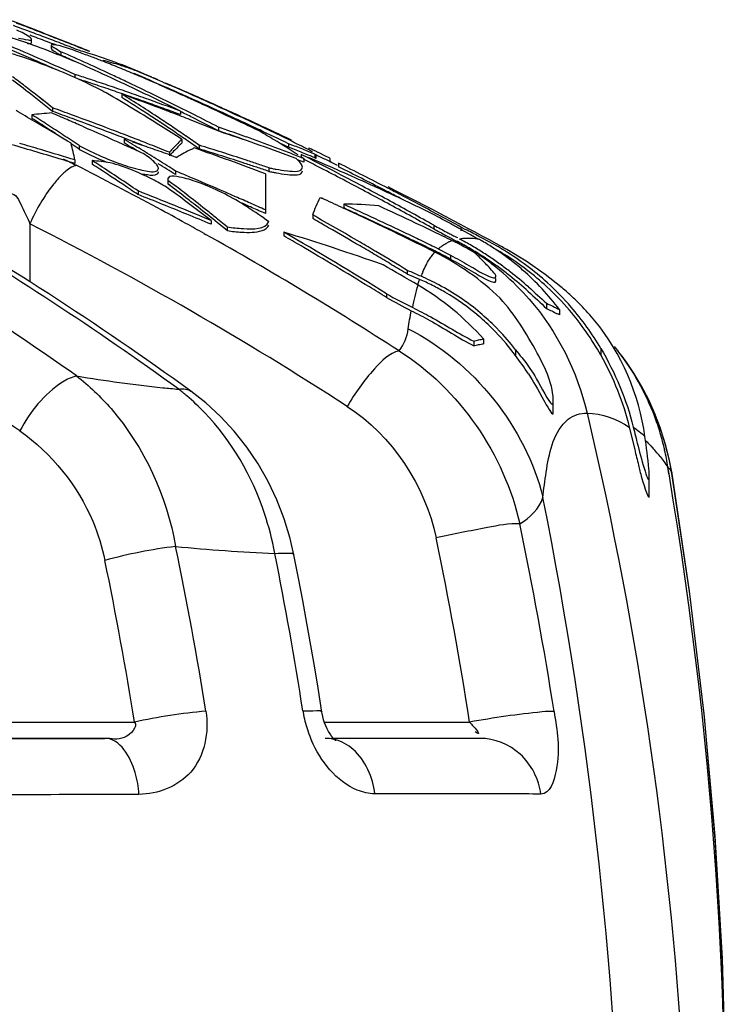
# Model space of a CAD drawing. Header units: millimetres. Extents: x 0 to 297, y 0 to 210.
# Tile 33 of 108: x 94.93 to 101.49, y 162.77 to 171.79. Entities that reach past the tile are written whole.
import ezdxf

# ---------------------------------------------------------------- set-up
doc = ezdxf.new("R2010")
doc.units = ezdxf.units.MM
doc.header["$LTSCALE"] = 16.335
doc.layers.get('0').update_dxf_attribs({"linetype": 'CONTINUOUS'})
doc.layers.add('08_SURFACES', color=7, linetype='CONTINUOUS')

msp = doc.modelspace()

# ---------------------------------------------------------------- linework, layer by layer
at = {"color": 9, "linetype": 'Continuous'}
for p, q in [((95.0261, 169.9208), (95.0261, 169.3901)), ((96.6231, 169.8317), (96.6375, 169.8237)), ((96.6233, 169.8322), (96.6377, 169.8242)), ((100.8871, 167.6293), (100.8766, 167.6917)), ((100.8866, 167.6292), (100.8766, 167.6917)), ((97.7263, 165.3545), (99.0588, 165.3545))]:
    msp.add_line(p, q, dxfattribs=at)
at = {"color": 7, "linetype": 'Continuous'}
for p, q in [((100.4173, 168.759), (100.3876, 168.7959)), ((100.4896, 168.6619), (100.4188, 168.757)), ((100.5637, 168.5516), (100.4896, 168.6619)), ((100.6345, 168.4327), (100.5637, 168.5516)), ((100.8054, 168.0532), (100.7507, 168.194)), ((100.8134, 168.0342), (100.7602, 168.1739)), ((100.859, 167.8881), (100.8134, 168.0342)), ((100.8959, 167.7362), (100.859, 167.8881)), ((100.9158, 167.6299), (100.8959, 167.7362)), ((101.0761, 166.5556), (100.9158, 167.63)), ((95.7146, 165.2053), (90.8007, 165.2053)), ((97.7339, 165.2053), (97.7339, 165.2053)), ((99.1548, 165.2053), (97.8101, 165.2053))]:
    msp.add_line(p, q, dxfattribs=at)
for points in [[(100.7507, 168.194), (100.6893, 168.3274), (100.6218, 168.454), (100.5493, 168.5733), (100.4738, 168.6837), (100.4124, 168.7653)], [(97.4472, 166.8877), (97.4126, 167.0374), (97.3584, 167.2167), (97.2912, 167.3912), (97.2114, 167.5599), (97.1193, 167.7217), (97.0154, 167.8754), (96.9004, 168.0203), (96.7747, 168.1554), (96.639, 168.2799), (96.5028, 168.3866)], [(100.7602, 168.1739), (100.7004, 168.3067), (100.6345, 168.4327)], [(100.9132, 167.6335), (100.8906, 167.753), (100.8523, 167.9061), (100.8054, 168.0532)], [(101.369, 159.8424), (101.4055, 160.94), (101.4081, 162.0468), (101.3768, 163.1609), (101.3113, 164.2798), (101.2116, 165.4029), (101.0777, 166.5288), (100.9133, 167.6336)], [(97.7031, 165.4463), (97.6715, 165.6455), (97.6376, 165.8513), (97.6025, 166.0569), (97.5661, 166.2622), (97.5284, 166.4673), (97.4896, 166.6721), (97.4472, 166.8877)], [(101.3713, 159.8697), (101.4071, 160.9678), (101.4092, 162.0747), (101.3772, 163.1887), (101.311, 164.3075), (101.2107, 165.4302), (101.0761, 166.5556)], [(97.7399, 165.3192), (97.7288, 165.3472), (97.7192, 165.376), (97.7112, 165.4053), (97.7051, 165.4344), (97.7031, 165.4463)], [(97.8326, 165.184), (97.8308, 165.1854), (97.825, 165.1902), (97.8161, 165.1988), (97.8049, 165.2111), (97.7923, 165.2269), (97.7788, 165.2461), (97.7653, 165.2682), (97.7522, 165.2927), (97.7399, 165.3192)]]:
    msp.add_lwpolyline(points, dxfattribs=at)
at = {"color": 9, "linetype": 'Continuous'}
for centre, radius, start, end in [((80.6481, 141.2904), 32.7085, 61.61683, 63.08964), ((80.6089, 141.2175), 32.7912, 61.10082, 61.61725), ((78.8036, 144.1107), 29.992, 54.09946, 59.45143), ((80.3673, 141.0516), 32.3777, 57.1372, 63.08011), ((80.5921, 141.187), 32.8261, 60.76659, 61.10084), ((78.3211, 144.1561), 29.7907, 54.89161, 59.44812), ((80.497, 141.0212), 33.0172, 57.14071, 60.73444), ((97.2529, 178.2463), 9.8788, 264.13604, 264.99046), ((95.1049, 166.7444), 2.1002, 49.5878, 52.26249), ((95.048, 166.6787), 2.187, 43.76157, 49.56825), ((65.1211, 159.9908), 35.1388, 8.94143, 11.78978), ((64.7691, 159.9818), 34.7081, 8.90501, 11.73687), ((64.0689, 160.2385), 32.9863, 9.09799, 11.76348), ((63.7721, 160.1799), 34.1672, 8.88409, 11.34355), ((63.7323, 160.2161), 32.6595, 9.05207, 11.69332), ((98.5595, 165.6178), 1.0426, 188.89434, 190.72279), ((98.6212, 165.6303), 1.1056, 190.76612, 199.24172), ((98.6244, 165.6305), 1.1086, 199.195, 203.5903), ((97.7337, 164.8509), 0.3544, 81.14331, 89.96745), ((97.7319, 164.8386), 0.3668, 75.81326, 81.16194)]:
    msp.add_arc(centre, radius, start, end, dxfattribs=at)
at = {"color": 7, "linetype": 'Continuous'}
msp.add_arc((78.8931, 144.063), 30.0289, 54.09632, 60.14237, dxfattribs=at)
at = {"color": 9, "linetype": 'Continuous'}
for points, knots in [([(95.3187, 170.3698), (95.2913, 170.3429), (95.1735, 170.2073), (95.0837, 170.0493), (95.0261, 169.9208)], [0, 0, 0, 0, 0.214434, 1, 1, 1, 1]), ([(95.3554, 170.403), (95.3492, 170.3979), (95.3368, 170.3871), (95.3248, 170.3758), (95.3187, 170.3698)], [0, 0, 0, 0, 0.48498, 1, 1, 1, 1]), ([(95.4518, 170.4571), (95.4359, 170.4536), (95.4015, 170.4381), (95.3715, 170.4163), (95.3554, 170.403)], [0, 0, 0, 0, 0.437514, 1, 1, 1, 1]), ([(94.8459, 170.1925), (94.8943, 170.2114), (94.9621, 170.0515), (95.0047, 169.9749), (95.0261, 169.9208)], [0, 0, 0, 0, 0.471644, 1, 1, 1, 1]), ([(98.4114, 168.7558), (98.3202, 168.7373), (98.1422, 168.5534), (98.0065, 168.3709), (97.9363, 168.2479)], [0, 0, 0, 0, 0.396573, 1, 1, 1, 1]), ([(95.4545, 168.5269), (95.4081, 168.5164), (95.1853, 168.4035), (95.0266, 168.1975), (94.9345, 168.0228)], [0, 0, 0, 0, 0.194032, 1, 1, 1, 1]), ([(95.4545, 168.5269), (95.5686, 168.4373), (96.0124, 168.0151), (96.2824, 167.4217), (96.3624, 166.9635)], [0, 0, 0, 0, 0.237704, 1, 1, 1, 1]), ([(96.3903, 168.4052), (96.4108, 168.409), (96.4504, 168.4113), (96.4882, 168.3971), (96.5028, 168.3866)], [0, 0, 0, 0, 0.537968, 1, 1, 1, 1]), ([(97.2719, 166.9003), (97.249, 167.0241), (97.1291, 167.494), (96.8759, 167.9323), (96.6275, 168.1914)], [0, 0, 0, 0, 0.259627, 1, 1, 1, 1]), ([(99.938, 168.1076), (99.9419, 168.1115), (99.9498, 168.119), (99.9582, 168.1261), (99.9624, 168.1295)], [0, 0, 0, 0, 0.504453, 1, 1, 1, 1]), ([(99.7305, 167.4126), (99.7384, 167.4904), (99.7698, 167.7268), (99.8212, 167.991), (99.938, 168.1076)], [0, 0, 0, 0, 0.321647, 1, 1, 1, 1]), ([(94.9345, 168.0228), (95.2246, 167.8188), (95.547, 167.4185), (95.6886, 166.9581), (95.714, 166.8353)], [0, 0, 0, 0, 0.738777, 1, 1, 1, 1]), ([(99.5186, 167.1704), (99.4191, 167.1775), (99.1609, 167.1228), (98.907, 167.0786), (98.7515, 167.042)], [0, 0, 0, 0, 0.38455, 1, 1, 1, 1]), ([(97.2719, 166.9003), (97.3142, 166.9038), (97.3598, 166.9032), (97.444, 166.9042), (97.4472, 166.8876)], [0, 0, 0, 0, 0.71521, 1, 1, 1, 1]), ([(96.6402, 165.4544), (96.6706, 165.2649), (96.5926, 164.8437), (96.198, 164.6928), (96.0259, 164.6922)], [0, 0, 0, 0, 0.527229, 1, 1, 1, 1]), ([(97.5294, 165.4566), (97.5717, 165.4593), (97.6145, 165.4551), (97.7007, 165.4623), (97.7031, 165.4463)], [0, 0, 0, 0, 0.724103, 1, 1, 1, 1]), ([(99.8329, 165.4522), (99.7964, 165.4545), (99.536, 165.4312), (99.279, 165.3936), (99.0588, 165.3545)], [0, 0, 0, 0, 0.140518, 1, 1, 1, 1]), ([(99.8329, 165.4522), (99.8609, 165.274), (99.9056, 165.0528), (99.7973, 164.6944), (99.7115, 164.6949)], [0, 0, 0, 0, 0.677566, 1, 1, 1, 1]), ([(95.985, 165.3545), (96.02, 165.3105), (95.8802, 165.1679), (95.7737, 165.2053), (95.7146, 165.2053)], [0, 0, 0, 0, 0.487367, 1, 1, 1, 1]), ([(99.0588, 165.3545), (99.0807, 165.3262), (99.1032, 165.3078), (99.1529, 165.2397), (99.1201, 165.2583), (99.1107, 165.2641)], [0, 0, 0, 0, 0.647247, 0.799975, 1, 1, 1, 1]), ([(96.0259, 164.6922), (96.0208, 164.7602), (95.994, 164.9531), (95.8534, 165.2053), (95.7146, 165.2053)], [0, 0, 0, 0, 0.329393, 1, 1, 1, 1]), ([(98.1888, 164.6971), (98.1342, 164.6971), (97.8733, 164.7601), (97.6911, 164.9974), (97.6084, 165.1868)], [0, 0, 0, 0, 0.208847, 1, 1, 1, 1]), ([(99.7115, 164.6949), (99.6928, 164.8306), (99.5636, 165.095), (99.2867, 165.2053), (99.1548, 165.2053)], [0, 0, 0, 0, 0.509571, 1, 1, 1, 1]), ([(96.0259, 164.6922), (95.7816, 164.6914), (94.7433, 164.6875), (93.705, 164.6825), (92.911, 164.6779)], [0, 0, 0, 0, 0.235285, 1, 1, 1, 1]), ([(99.7115, 164.6949), (99.6146, 164.6955), (99.107, 164.6976), (98.5995, 164.6975), (98.1888, 164.6971)], [0, 0, 0, 0, 0.190888, 1, 1, 1, 1])]:
    msp.add_open_spline(points, degree=3, knots=knots, dxfattribs=at)
for points in [[(98.4114, 168.7558), (98.4553, 168.8146), (98.4857, 168.8865), (98.496, 168.9592)], [(98.496, 168.9592), (99.0845, 168.6612), (99.578, 168.0543), (99.7305, 167.4126)], [(98.4114, 168.7558), (98.9588, 168.4156), (99.3806, 167.8001), (99.5186, 167.1704)], [(95.4545, 168.5269), (95.7164, 168.4833), (95.9795, 168.4463), (96.2436, 168.4192)], [(97.9363, 168.2479), (98.3439, 167.9846), (98.6528, 167.5171), (98.7515, 167.042)], [(99.9624, 168.1295), (100.0098, 168.1673), (100.0747, 168.1872), (100.1353, 168.1859)], [(100.1353, 168.1859), (101.0917, 164.1438), (101.3282, 159.8655), (100.8161, 155.7435)], [(101.3658, 159.8651), (101.4858, 162.4553), (101.3157, 165.072), (100.8871, 167.6293)], [(99.5186, 167.1704), (99.6101, 167.2265), (99.6998, 167.3098), (99.7305, 167.4126)], [(100.0264, 153.8603), (100.7052, 158.3275), (100.6168, 162.9818), (99.7305, 167.4126)], [(96.3624, 166.9635), (96.1435, 166.9387), (95.9264, 166.894), (95.714, 166.8353)], [(96.3624, 166.9635), (96.665, 166.9354), (96.9683, 166.9132), (97.2719, 166.9004)], [(96.6402, 165.4544), (96.4201, 165.4352), (96.2011, 165.4004), (95.985, 165.3545)], [(97.9908, 165.1036), (97.9426, 165.1457), (97.8838, 165.1786), (97.8218, 165.1943)], [(98.1888, 164.6971), (98.1715, 164.8469), (98.1043, 165.0045), (97.9908, 165.1036)]]:
    msp.add_open_spline(points, degree=3, dxfattribs=at)
at = {"layer": '08_SURFACES', "color": 7, "linetype": 'Continuous'}
for p, q in [((95.2963, 171.6116), (95.2113, 171.6447)), ((95.2963, 171.6116), (95.2114, 171.6449)), ((95.0403, 171.5809), (95.0403, 171.613)), ((95.2231, 171.5271), (95.2231, 171.5592)), ((95.2405, 171.6308), (95.2607, 171.6229)), ((95.2405, 171.6308), (95.2607, 171.6228)), ((95.3605, 171.5863), (95.2963, 171.6116)), ((95.3604, 171.586), (95.2963, 171.6116)), ((95.3106, 171.4986), (95.3106, 171.4664)), ((95.4712, 171.2797), (95.4383, 171.2905)), ((95.4712, 171.2797), (95.4383, 171.2905)), ((95.4383, 171.2905), (95.4383, 171.2581)), ((96.1449, 171.2647), (96.0167, 171.3183)), ((96.0989, 171.2842), (96.0168, 171.3187)), ((96.1449, 171.2647), (96.0989, 171.2842)), ((94.99, 171.1763), (94.9803, 171.1836)), ((94.99, 171.1762), (94.9804, 171.1837)), ((95.932, 171.2131), (95.9195, 171.219)), ((95.9321, 171.2134), (95.9196, 171.2193)), ((96.1711, 171.2537), (96.1593, 171.2588)), ((96.1741, 171.2523), (96.1593, 171.2587)), ((96.1741, 171.2523), (96.1711, 171.2537)), ((96.212, 171.2346), (96.2028, 171.239)), ((96.212, 171.2344), (96.2028, 171.239)), ((96.2446, 171.2205), (96.2823, 171.2041)), ((96.2446, 171.2205), (96.3106, 171.1916)), ((96.323, 171.188), (96.2709, 171.2104)), ((96.3229, 171.1878), (96.2709, 171.2104)), ((96.2823, 171.2041), (96.3107, 171.1918)), ((94.99, 171.1438), (94.9648, 171.1631)), ((94.99, 171.1438), (94.9648, 171.1629)), ((95.8679, 171.1101), (95.8679, 171.0775)), ((95.1491, 171.052), (95.1125, 171.081)), ((95.165, 171.039), (95.1125, 171.081)), ((95.165, 171.0393), (95.1491, 171.052)), ((96.465, 171.0815), (96.4774, 171.0759)), ((96.465, 171.0814), (96.4773, 171.0758)), ((96.4779, 171.0812), (96.4658, 171.0866)), ((96.478, 171.0814), (96.4659, 171.0868)), ((95.0438, 170.9202), (95.0438, 170.8875)), ((95.2343, 170.9836), (95.2343, 170.9509)), ((96.4071, 170.9542), (96.4071, 170.9215)), ((96.5342, 170.9194), (96.5167, 170.9281)), ((96.5341, 170.9193), (96.5167, 170.9281)), ((96.875, 170.9013), (96.8358, 170.9194)), ((96.875, 170.9012), (96.8358, 170.9194)), ((95.5074, 170.8147), (95.5642, 170.7898)), ((95.5074, 170.8147), (95.5642, 170.7897)), ((96.8173, 170.7855), (96.7558, 170.8067)), ((96.8172, 170.7854), (96.7558, 170.8067)), ((96.7558, 170.8067), (96.7558, 170.7738)), ((96.8071, 170.7561), (96.7558, 170.7738)), ((96.8071, 170.756), (96.7558, 170.7738)), ((97.1332, 170.781), (97.1173, 170.7885)), ((97.1332, 170.7809), (97.1173, 170.7885)), ((95.8892, 170.6965), (95.8892, 170.6636)), ((96.13, 170.6463), (96.1014, 170.6575)), ((96.13, 170.6463), (96.1014, 170.6574)), ((96.4202, 170.6951), (96.4202, 170.6622)), ((96.5776, 170.6411), (96.5776, 170.608)), ((97.4372, 170.6398), (97.3975, 170.6551)), ((97.4372, 170.6398), (97.3975, 170.6551)), ((97.3975, 170.6551), (97.3975, 170.6221)), ((95.1354, 170.5981), (95.1227, 170.6018)), ((95.4764, 170.6395), (95.4764, 170.6065)), ((96.0106, 170.5899), (95.9679, 170.6159)), ((96.0105, 170.5898), (95.9679, 170.6159)), ((96.2929, 170.5582), (96.3735, 170.5298)), ((96.3124, 170.5833), (96.3065, 170.5764)), ((96.3124, 170.5832), (96.3065, 170.5764)), ((96.3065, 170.5764), (96.3065, 170.5433)), ((97.4372, 170.6068), (97.3975, 170.6221)), ((97.4372, 170.6068), (97.3975, 170.6221)), ((97.5147, 170.5565), (97.5491, 170.5421)), ((97.5147, 170.5565), (97.5491, 170.5419)), ((97.5839, 170.5214), (97.5147, 170.5565)), ((97.5838, 170.5212), (97.5147, 170.5565)), ((97.5147, 170.5565), (97.5147, 170.5234)), ((97.5978, 170.5761), (97.5574, 170.5924)), ((97.5978, 170.5761), (97.5574, 170.5924)), ((97.6383, 170.5596), (97.5978, 170.5761)), ((97.6383, 170.5596), (97.6383, 170.5264)), ((97.6383, 170.5596), (97.6463, 170.5574)), ((97.647, 170.5861), (97.6987, 170.5617)), ((97.652, 170.5244), (97.652, 170.5576)), ((97.6987, 170.5617), (97.703, 170.5596)), ((95.4393, 170.4728), (95.3872, 170.4888)), ((95.4393, 170.5059), (95.4393, 170.4728)), ((95.5957, 170.5014), (95.5957, 170.4682)), ((97.5391, 170.4852), (97.4786, 170.5087)), ((97.5391, 170.4852), (97.4787, 170.5089)), ((97.5196, 170.531), (97.5391, 170.5184)), ((97.5197, 170.531), (97.5391, 170.5184)), ((97.5704, 170.4949), (97.536, 170.5125)), ((97.5705, 170.4951), (97.5361, 170.5126)), ((97.5391, 170.5184), (97.5391, 170.4852)), ((97.6383, 170.5264), (97.6463, 170.5243)), ((97.7797, 170.4854), (97.7797, 170.5185)), ((97.8573, 170.4762), (97.8573, 170.443)), ((96.3608, 170.405), (96.3608, 170.3717)), ((97.1856, 170.3802), (97.1856, 170.0149)), ((97.2158, 170.4351), (97.2158, 170.4019)), ((97.8863, 170.4285), (97.8573, 170.443)), ((97.8863, 170.4284), (97.8573, 170.443)), ((96.2901, 170.3313), (96.2924, 170.3195)), ((96.2901, 170.298), (96.2924, 170.2862)), ((96.3289, 170.2918), (96.2924, 170.3195)), ((96.3288, 170.2917), (96.2924, 170.3195)), ((96.2924, 170.3195), (96.2924, 170.2862)), ((96.3128, 170.2707), (96.2924, 170.2862)), ((96.3128, 170.2706), (96.2924, 170.2862)), ((96.0174, 170.2223), (96.0174, 170.1888)), ((96.805, 170.2162), (96.775, 170.2292)), ((96.805, 170.2162), (96.775, 170.2292)), ((97.6872, 170.1627), (97.7051, 170.1546)), ((97.6872, 170.1627), (97.705, 170.1545)), ((97.9035, 170.1001), (97.9035, 170.0665)), ((97.1856, 170.0149), (97.1731, 170.0205)), ((97.1856, 170.0149), (97.1731, 170.0205)), ((97.8894, 170.0699), (97.9022, 170.0639)), ((97.8894, 170.0698), (97.9022, 170.0638)), ((96.6893, 169.9501), (96.6893, 169.9164)), ((96.7905, 169.8953), (96.7471, 169.9304)), ((96.8353, 169.8588), (96.7471, 169.9304)), ((97.1753, 169.9714), (97.2173, 169.9433)), ((97.6197, 170.0021), (97.6197, 169.9684)), ((96.8353, 169.8588), (96.7905, 169.8953)), ((96.8353, 169.8926), (96.8071, 169.9156)), ((96.8353, 169.8926), (96.8071, 169.9155)), ((96.8353, 169.8926), (96.8353, 169.8588)), ((97.3546, 169.8444), (97.3546, 169.8105)), ((98.473, 169.8011), (98.402, 169.8349)), ((98.473, 169.8011), (98.402, 169.8348)), ((98.7313, 169.9074), (98.7313, 169.8736)), ((99.0191, 169.8702), (98.9777, 169.8915)), ((98.9777, 169.8915), (98.9777, 169.8577)), ((98.9905, 169.8635), (99.0654, 169.8224)), ((98.9148, 169.7753), (98.9526, 169.7553)), ((99.0654, 169.8224), (99.1401, 169.7812)), ((99.1802, 169.7863), (99.143, 169.8058)), ((99.2255, 169.7625), (99.1802, 169.7863)), ((99.2255, 169.7625), (99.1802, 169.7863)), ((99.37, 169.7021), (99.3707, 169.7017)), ((99.3999, 169.6855), (99.3701, 169.7021)), ((99.5783, 169.5775), (99.3999, 169.6855)), ((98.8641, 169.6427), (98.8825, 169.6326)), ((98.8825, 169.6326), (98.8825, 169.5974)), ((98.508, 169.4852), (98.4871, 169.4942)), ((98.508, 169.4852), (98.4871, 169.4942)), ((98.4871, 169.4942), (98.4871, 169.4599)), ((98.5428, 169.436), (98.4871, 169.4599)), ((98.5985, 169.412), (98.5428, 169.436)), ((99.2991, 169.3964), (99.2991, 169.4195)), ((98.2963, 169.28), (98.2963, 169.2455)), ((99.7639, 169.1926), (99.7639, 169.145)), ((99.8817, 169.1354), (99.8817, 169.0861)), ((99.0957, 168.8463), (99.0957, 168.8038)), ((99.1869, 168.8657), (99.1869, 168.8215)), ((99.4804, 168.7658), (99.4804, 168.7126)), ((100.2608, 168.7795), (100.2608, 168.7167)), ((100.411, 168.7671), (100.4124, 168.7653)), ((100.4173, 168.759), (100.4188, 168.757)), ((99.8251, 168.1896), (99.8251, 168.2834)), ((100.5226, 168.0573), (100.5723, 167.8516)), ((100.7061, 167.4305), (100.7061, 167.5986)), ((100.9132, 167.6337), (100.9132, 167.6337)), ((100.9158, 167.6299), (100.9158, 167.63)), ((92.9643, 165.2053), (95.7146, 165.2053))]:
    msp.add_line(p, q, dxfattribs=at)
at = {"layer": '08_SURFACES', "color": 9, "linetype": 'Continuous'}
for p, q in [((98.7504, 169.6596), (98.7556, 169.6644)), ((93.1193, 165.3545), (95.985, 165.3545))]:
    msp.add_line(p, q, dxfattribs=at)
msp.add_lwpolyline([(95.3871, 170.4889), (95.3979, 170.4837), (95.4087, 170.4785), (95.4194, 170.4732), (95.4302, 170.4679), (95.441, 170.4625), (95.4518, 170.4571)], dxfattribs=at)
at = {"layer": '08_SURFACES', "color": 7, "linetype": 'Continuous'}
for points in [[(98.7703, 169.6912), (98.7892, 169.6818), (98.8081, 169.6723), (98.8268, 169.6626), (98.8455, 169.6528), (98.8641, 169.6427)], [(99.8958, 169.343), (99.7508, 169.4574), (99.5783, 169.5775)]]:
    msp.add_lwpolyline(points, dxfattribs=at)
for centre, radius, start, end in [((82.3007, 138.6059), 35.472, 68.98993, 69.31744), ((83.5282, 140.7362), 33.0126, 69.61477, 69.89703), ((82.565, 139.13), 34.8851, 68.98948, 69.28583), ((82.3003, 138.6049), 35.473, 68.65594, 68.98993), ((83.5233, 140.7209), 32.9986, 69.31502, 69.59715), ((83.5235, 140.7238), 33.0259, 69.33294, 69.61476), ((82.5629, 139.1244), 34.8911, 68.69404, 68.98948), ((82.1455, 141.6984), 32.411, 66.56434, 67.22455), ((82.134, 141.6747), 32.4669, 65.80894, 67.24375), ((83.5194, 140.7103), 33.01, 69.14388, 69.31502), ((83.5186, 140.7107), 33.0399, 69.05154, 69.33294), ((82.5611, 139.1199), 34.8959, 68.39948, 68.65832), ((83.514, 140.6986), 33.0529, 68.77055, 69.05154), ((82.2987, 138.6008), 35.4774, 68.02261, 68.39715), ((82.5592, 139.1152), 34.901, 68.1058, 68.39947), ((83.9252, 145.8715), 28.0424, 65.50207, 66.04565), ((83.9318, 145.879), 28.0035, 65.71403, 66.02514), ((94.0215, 166.5641), 5.1557, 72.89435, 73.53792), ((94.0046, 166.5092), 5.2131, 71.93525, 72.89374), ((93.9736, 166.415), 5.3123, 70.33356, 71.93306), ((82.1284, 141.6588), 32.4541, 66.08073, 66.56437), ((83.2021, 144.1616), 29.8699, 65.03584, 65.67823), ((83.89, 145.7942), 28.1274, 64.95398, 65.50206), ((92.3668, 162.8797), 9.1576, 68.68019, 69.35453), ((91.939, 161.7784), 10.339, 68.52983, 68.69074), ((95.0157, 168.7249), 2.7785, 72.41808, 75.81715), ((91.6775, 161.1146), 11.0525, 68.14391, 68.52756), ((93.9277, 166.2867), 5.4485, 68.73857, 70.33323), ((91.3003, 160.1759), 12.0641, 67.40186, 68.14109), ((94.9892, 168.6393), 2.8681, 71.41058, 72.42953), ((82.2964, 138.5951), 35.4836, 67.25251, 67.51035), ((87.3816, 146.5205), 26.0473, 71.60705, 71.90609), ((83.8633, 145.737), 28.1904, 64.68011, 64.95408), ((94.9724, 168.5895), 2.9207, 70.19055, 71.40988), ((91.1823, 159.8876), 12.3757, 66.66232, 67.41034), ((94.9524, 168.5338), 2.9798, 69.08241, 70.19082), ((82.2775, 139.2499), 34.8555, 66.33362, 66.84503), ((82.1533, 138.2808), 35.8272, 66.83922, 67.23591), ((88.1248, 162.2043), 11.2715, 52.63837, 53.26165), ((88.1185, 162.2195), 11.289, 52.56675, 53.28783), ((87.3814, 146.512), 26.0247, 71.58769, 71.90559), ((87.3693, 146.4838), 26.086, 71.23215, 71.60703), ((87.3688, 146.4741), 26.0646, 71.21098, 71.58768), ((87.3556, 146.4434), 26.1287, 70.85754, 71.23215), ((83.1762, 144.1059), 29.9313, 64.71694, 65.03595), ((83.845, 145.6982), 28.2333, 64.41749, 64.65185), ((82.7463, 140.792), 33.2514, 66.01928, 66.35015), ((95.7511, 170.2993), 1.0426, 64.32805, 66.06902), ((84.427, 143.9356), 29.7342, 66.08632, 66.4427), ((82.9964, 140.3806), 33.5662, 66.34315, 66.60782), ((87.9551, 162.0064), 11.5575, 51.73636, 52.50535), ((87.9514, 161.978), 11.5565, 51.70893, 52.47843), ((86.4696, 155.2398), 18.3815, 57.94615, 59.76985), ((87.355, 146.4336), 26.1074, 70.83554, 71.21098), ((85.6826, 142.9575), 29.9384, 69.4684, 70.11047), ((88.3913, 159.0335), 14.2037, 56.56968, 58.23821), ((87.3411, 146.4017), 26.1728, 70.48322, 70.85754), ((87.3405, 146.3919), 26.1515, 70.46135, 70.83553), ((83.1585, 144.0683), 29.9729, 64.39937, 64.71694), ((83.8177, 145.6414), 28.2964, 63.87619, 64.41737), ((83.131, 144.0111), 30.0363, 63.76844, 64.39926), ((82.7373, 140.772), 33.2733, 65.63342, 66.01927), ((82.274, 139.2419), 34.8641, 65.97954, 66.33363), ((82.9864, 140.3579), 33.591, 65.62239, 66.3431), ((84.3976, 143.8697), 29.8063, 65.24104, 66.08612), ((87.7873, 161.7702), 11.8213, 50.95234, 51.70895), ((87.7552, 161.7538), 11.8797, 50.98133, 51.40994), ((88.4338, 159.0802), 14.1139, 57.10406, 58.21555), ((87.3182, 146.3373), 26.2411, 69.73524, 70.48305), ((87.3253, 146.349), 26.1971, 70.08843, 70.46135), ((83.7783, 145.561), 28.3859, 63.33581, 63.87619), ((82.7293, 140.7543), 33.2927, 65.35937, 65.6101), ((82.2693, 139.2313), 34.8757, 65.31243, 65.95772), ((82.7175, 140.7287), 33.321, 64.70177, 65.35931), ((82.5008, 149.4529), 24.823, 59.81097, 60.03604), ((95.6203, 165.5968), 5.3546, 94.23261, 96.18095), ((83.6641, 152.9118), 21.3026, 57.24955, 57.71088), ((81.4707, 138.7269), 35.0236, 66.62454, 66.8763), ((83.838, 139.3643), 33.6103, 69.85147, 70.17969), ((83.8379, 139.363), 33.5809, 69.833, 70.1614), ((83.8341, 139.3538), 33.6215, 69.1981, 69.85146), ((88.2968, 158.8676), 14.3668, 56.54515, 57.10566), ((85.6688, 142.9204), 29.978, 69.14852, 69.46848), ((87.31, 146.3067), 26.242, 69.71675, 70.08843), ((85.6592, 142.8951), 30.005, 68.82927, 69.14852), ((83.7664, 145.5301), 28.3896, 63.31301, 63.56005), ((83.7373, 145.4796), 28.477, 62.79615, 63.29652), ((82.9756, 140.3339), 33.6173, 65.26322, 65.62243), ((84.3535, 143.7741), 29.9116, 64.36549, 65.24099), ((82.4567, 149.3772), 24.9106, 59.36175, 59.81084), ((83.681, 152.9236), 21.256, 57.45402, 57.6851), ((83.6412, 152.8613), 21.3298, 57.22349, 57.45402), ((83.5839, 152.7871), 21.4508, 56.79042, 57.24954), ((81.4695, 138.724), 35.0269, 66.3733, 66.62454), ((83.8341, 139.3525), 33.592, 69.17907, 69.83298), ((88.2027, 158.7459), 14.5476, 56.01059, 56.57398), ((88.1991, 158.7199), 14.5439, 55.98167, 56.54513), ((85.6441, 142.8562), 30.0468, 68.19282, 68.8292), ((83.7376, 145.4729), 28.4537, 62.77257, 63.3129), ((82.2621, 139.2158), 34.8928, 64.80266, 65.24156), ((82.7049, 140.7019), 33.3506, 64.3739, 64.70182), ((82.9676, 140.3165), 33.6365, 64.90477, 65.26322), ((82.3813, 149.2502), 25.0584, 58.69042, 59.36152), ((83.6011, 152.799), 21.4039, 56.99349, 57.22349), ((83.5015, 152.6612), 21.6013, 56.3335, 56.79042), ((81.4671, 138.7185), 35.0328, 65.62263, 66.2718), ((83.8305, 139.3431), 33.6021, 68.85355, 69.17908), ((83.8306, 139.3444), 33.6316, 68.87293, 69.19811), ((86.2636, 154.9085), 18.7716, 57.24402, 57.94993), ((88.1001, 158.5936), 14.7312, 55.4439, 56.01057), ((88.0964, 158.5677), 14.7275, 55.41542, 55.98165), ((91.3217, 154.1025), 17.5303, 69.48003, 71.76925), ((90.6896, 153.1061), 18.6801, 70.21777, 70.88366), ((90.6893, 153.1204), 18.6977, 70.23528, 70.86854), ((92.4759, 162.7927), 9.2368, 58.76909, 59.75223), ((82.2579, 139.2068), 34.9028, 64.29331, 64.77382), ((82.9601, 140.3006), 33.654, 64.54705, 64.90477), ((84.3184, 143.7008), 29.9929, 63.93329, 64.3657), ((86.7625, 142.437), 29.3478, 73.09872, 74.04309), ((86.7651, 142.4498), 29.3664, 73.46513, 73.85224), ((85.3079, 168.2051), 10.3894, 12.7949, 13.66395), ((83.4774, 152.6102), 21.6297, 56.3067, 56.53535), ((83.3323, 149.8624), 24.3256, 58.70551, 58.92232), ((83.3299, 149.8466), 24.3122, 58.67969, 58.89653), ((83.8278, 139.3362), 33.6094, 68.58893, 68.85355), ((83.8279, 139.3375), 33.639, 68.60099, 68.87293), ((83.2854, 149.7853), 24.4159, 58.27235, 58.70537), ((86.6134, 142.9672), 29.2397, 71.00255, 71.33704), ((83.8253, 139.3309), 33.6461, 68.22554, 68.54875), ((97.2585, 169.7877), 1.2353, 132.73241, 133.94328), ((97.2593, 169.7548), 1.2358, 132.7615, 133.97292), ((87.9929, 158.4381), 14.9201, 54.87407, 55.44389), ((87.9893, 158.4123), 14.9163, 54.84653, 55.41541), ((90.6679, 151.2369), 20.2841, 72.44413, 73.06148), ((90.6489, 153.0082), 18.8171, 69.388, 70.23503), ((92.3254, 162.5454), 9.5264, 57.19116, 58.76586), ((82.2567, 139.2033), 34.8767, 64.27046, 64.43383), ((95.009, 165.661), 5.569, 63.09684, 63.45396), ((86.7561, 142.4198), 29.3977, 72.82037, 73.43929), ((96.5789, 172.6641), 2.3053, 241.42883, 242.76079), ((96.5788, 172.6288), 2.3033, 241.40391, 242.72351), ((96.6997, 172.8627), 2.5666, 242.71914, 243.94599), ((96.7007, 172.9002), 2.5709, 242.75625, 243.99084), ((96.7966, 173.0616), 2.7878, 243.95101, 247.49237), ((96.7933, 173.0907), 2.7829, 243.99673, 246.35525), ((81.4652, 138.7143), 35.0374, 65.37342, 65.62264), ((83.2214, 149.6818), 24.5376, 57.8401, 58.27234), ((86.6051, 142.9431), 29.2652, 70.66827, 71.00255), ((97.5485, 169.5098), 1.6372, 138.34093, 139.02927), ((97.5484, 169.478), 1.6362, 138.37017, 139.01459), ((97.2391, 169.1176), 1.6564, 116.2496, 121.5057), ((97.1781, 169.2375), 1.5219, 115.07502, 116.18722), ((87.7918, 145.3986), 26.6894, 69.39232, 70.88175), ((90.6675, 151.2224), 20.2666, 72.42859, 73.04517), ((90.6426, 151.157), 20.3679, 71.81531, 72.44411), ((90.6113, 152.9079), 18.9241, 68.95972, 69.38838), ((90.5848, 152.8391), 18.9979, 68.52766, 68.95972), ((93.4517, 160.3614), 11.0241, 68.13433, 68.80586), ((93.4509, 160.3368), 11.0164, 68.11414, 68.78618), ((93.4179, 160.2545), 11.1052, 67.66381, 68.11442), ((92.5797, 159.7341), 11.9769, 65.12968, 65.30454), ((93.7374, 162.2311), 9.2246, 64.9231, 65.13062), ((86.7125, 142.272), 29.5202, 72.9111, 73.09896), ((93.8556, 167.293), 3.5438, 64.40256, 65.32665), ((82.5148, 150.2799), 24.0836, 56.90173, 57.10178), ((94.032, 157.1706), 13.4222, 82.59118, 83.30954), ((82.5118, 150.2629), 24.0716, 56.87461, 57.07485), ((96.7537, 172.9935), 2.6779, 246.29721, 249.92675), ((83.2025, 149.6399), 24.555, 57.8137, 58.02999), ((90.6422, 151.1425), 20.3503, 71.79917, 72.42857), ((90.6216, 151.0797), 20.4164, 71.47987, 71.79934), ((90.6221, 151.0943), 20.4339, 71.49683, 71.81547), ((90.6077, 151.0514), 20.4792, 71.17536, 71.49682), ((83.0042, 141.8943), 32.0965, 62.7111, 63.0104), ((88.2445, 148.4583), 23.9639, 65.6987, 67.07883), ((82.9948, 141.8798), 32.1431, 62.32534, 63.00729), ((94.8874, 164.6592), 6.5079, 64.61833, 64.8506), ((95.4892, 165.9281), 5.1035, 64.44667, 64.61526), ((95.8911, 166.7687), 4.1718, 64.26012, 64.44697), ((82.1533, 138.2808), 35.7991, 63.99852, 64.25575), ((83.6392, 141.8669), 31.9475, 62.6661, 63.57387), ((82.4132, 150.1249), 24.2689, 55.90546, 56.9007), ((82.4272, 150.1339), 24.2259, 56.07646, 56.87396), ((83.1724, 149.6038), 24.6297, 57.6244, 57.84023), ((83.1697, 149.5877), 24.6166, 57.59754, 57.8137), ((83.128, 138.6466), 34.405, 67.12991, 67.37993), ((90.6072, 151.0366), 20.4619, 71.15725, 71.47987), ((82.9879, 141.8628), 32.1318, 62.30088, 62.71108), ((83.6379, 141.8605), 31.9241, 62.66911, 63.49193), ((84.8363, 155.1969), 18.972, 52.1519, 52.71611), ((83.1266, 138.6432), 34.4086, 66.63069, 67.12991), ((82.9705, 141.8333), 32.1956, 61.91634, 62.32542), ((82.9697, 141.8281), 32.171, 61.89139, 62.30088), ((88.1766, 148.307), 24.1297, 65.18944, 65.69965), ((82.3406, 150.0047), 24.3814, 55.87858, 56.0771), ((83.7351, 138.938), 33.6089, 67.32895, 68.56491), ((83.8044, 153.153), 21.1699, 52.50842, 53.84498), ((84.839, 155.1827), 18.9551, 52.12227, 52.74865), ((83.1253, 138.6403), 34.4118, 66.38147, 66.57624), ((82.9513, 141.7974), 32.2363, 61.50796, 61.91633), ((82.9505, 141.7922), 32.2117, 61.48261, 61.89139), ((83.6149, 141.8159), 31.9743, 62.41525, 62.66926), ((88.1171, 148.1788), 24.271, 64.17518, 65.18894), ((83.6151, 141.82), 32.0003, 62.43968, 62.66629), ((82.1533, 138.2808), 35.8289, 61.27907, 63.19085), ((83.7364, 138.9405), 33.575, 67.71859, 68.54452), ((84.6789, 154.9945), 19.2284, 51.46555, 52.15162), ((84.7176, 155.0263), 19.153, 51.7773, 52.12275), ((83.1244, 138.6381), 34.4142, 66.13251, 66.38147), ((83.1242, 138.6373), 34.3842, 66.1101, 66.29254), ((82.9491, 148.6376), 25.6421, 56.30321, 56.86604), ((83.1237, 138.6365), 34.4159, 65.88379, 66.13251), ((83.6492, 139.3128), 33.8937, 65.15643, 65.49931), ((97.946, 167.5282), 2.5723, 83.7764, 90.94738), ((84.2696, 140.0753), 32.9753, 64.46726, 65.57787), ((82.9214, 141.7423), 32.299, 60.69317, 61.50783), ((83.6013, 141.7937), 32.03, 62.06301, 62.43965), ((84.5849, 154.8582), 19.3673, 51.09891, 51.77667), ((84.5452, 154.8262), 19.4434, 51.12957, 51.46619), ((83.1236, 138.6361), 34.3857, 65.88396, 66.1101), ((83.6453, 139.3044), 33.9029, 64.87645, 65.13247), ((84.2775, 140.0906), 32.9275, 65.28171, 65.55522), ((85.3886, 142.0521), 30.8323, 64.70305, 65.39715), ((82.9304, 141.7551), 32.254, 61.07454, 61.48261), ((83.5836, 141.7603), 32.0677, 61.6871, 62.06301), ((82.6122, 139.9258), 34.125, 61.52568, 61.89116), ((83.733, 138.9323), 33.5839, 67.30724, 67.7186), ((84.4697, 154.7326), 19.5636, 50.90341, 51.12968), ((81.5896, 141.6372), 32.5812, 59.64486, 60.52758), ((81.6042, 141.6591), 32.5256, 60.20692, 60.50168), ((83.6402, 139.2936), 33.9149, 64.19867, 64.87642), ((84.2684, 140.0709), 32.9492, 64.59907, 65.28167), ((82.9109, 141.7198), 32.2943, 60.66713, 61.07454), ((85.3632, 141.9986), 30.8916, 64.19265, 64.70294), ((83.5665, 141.7285), 32.1039, 61.31189, 61.6871), ((82.6056, 139.9136), 34.1388, 61.31789, 61.52569), ((81.0478, 141.5687), 32.6409, 58.10018, 60.02757), ((90.9156, 148.7262), 22.078, 70.55762, 73.04346), ((81.5811, 141.6188), 32.5721, 59.61766, 60.20685), ((84.256, 140.0466), 33.0071, 64.19023, 64.46737), ((111.3828, 193.2698), 26.5978, 241.59768, 241.86394), ((85.0419, 142.8228), 30.4454, 62.40872, 62.67156), ((81.0916, 141.6399), 32.528, 59.68025, 60.00201), ((81.5588, 141.5844), 32.6423, 59.35085, 59.64503), ((83.6323, 139.2771), 33.9332, 63.56231, 64.19867), ((84.2561, 140.0449), 32.978, 64.18961, 64.46235), ((84.2504, 140.0352), 33.0198, 63.91329, 64.19023), ((85.3333, 141.9367), 30.9603, 64.011, 64.19277), ((111.5405, 193.5641), 26.9317, 241.8632, 242.04314), ((97.8015, 167.5124), 2.5073, 58.55264, 64.01376), ((100.219, 172.3933), 2.8937, 243.32301, 243.89939), ((97.8466, 167.6373), 2.3894, 60.84284, 62.42511), ((97.5902, 167.1707), 2.9517, 60.94193, 62.19347), ((97.562, 167.1199), 3.0098, 59.72335, 60.94276), ((98.0181, 167.7544), 2.3167, 60.02191, 61.03106), ((98.0104, 167.7413), 2.3318, 56.9393, 60.01988), ((97.9753, 167.388), 2.6835, 60.33497, 62.2338), ((81.0473, 141.5647), 32.6152, 58.39376, 59.67981), ((81.5578, 141.5791), 32.6181, 59.32328, 59.61773), ((81.5346, 141.5436), 32.6898, 58.76249, 59.35078), ((84.2506, 140.0336), 32.9906, 63.91704, 64.18961), ((97.7122, 167.5327), 2.3734, 61.03026, 63.91779), ((97.7036, 167.3809), 2.6829, 59.44274, 60.84376), ((97.5276, 167.0828), 3.0291, 58.21236, 59.44348), ((97.5481, 167.096), 3.0374, 58.52607, 59.72417), ((97.4425, 166.9436), 3.1923, 55.92663, 58.22988), ((97.5122, 167.0382), 3.1055, 56.2099, 58.51825), ((97.9766, 167.3928), 2.6486, 60.14259, 61.17469), ((98.0009, 167.7266), 2.3494, 52.63316, 56.93876), ((97.9795, 167.3978), 2.6428, 58.03859, 60.14306), ((97.9786, 167.3937), 2.677, 58.46907, 60.33511), ((97.9937, 167.4176), 2.6486, 47.83345, 58.47727), ((81.5416, 141.5517), 32.6499, 59.02893, 59.32328), ((97.7161, 167.5399), 2.3652, 60.45106, 61.02919), ((97.4968, 167.0241), 3.0952, 53.62501, 55.92425), ((97.454, 166.9511), 3.2102, 54.05234, 56.21108), ((97.9957, 167.423), 2.6129, 47.29914, 58.04743), ((97.9989, 167.724), 2.3526, 48.92978, 52.63435), ((81.2341, 139.8439), 34.2374, 59.54881, 60.17065), ((81.5257, 141.5252), 32.6808, 58.73466, 59.02893), ((87.2045, 143.0453), 28.7548, 66.62481, 66.85254), ((97.416, 166.9139), 3.2318, 52.56194, 53.6298), ((97.3553, 166.8149), 3.3784, 52.08409, 54.0529), ((97.3503, 166.8281), 3.3399, 51.54935, 52.56221), ((97.0581, 166.4401), 3.8567, 48.80609, 52.02311), ((97.9745, 167.6981), 2.3882, 37.00341, 48.89575), ((97.7281, 167.3974), 2.1946, 63.19481, 66.63373), ((97.7294, 167.3958), 2.2271, 64.28744, 66.62542), ((97.7334, 167.404), 2.2179, 61.94029, 64.2877), ((97.0964, 166.5149), 3.743, 48.09197, 51.48739), ((98.0327, 167.4623), 2.5894, 40.91321, 47.8093), ((81.0025, 141.4914), 32.7011, 58.07249, 58.39417), ((97.7324, 167.4058), 2.1853, 59.79122, 63.1957), ((97.7444, 167.4246), 2.1946, 49.9524, 61.9402), ((97.7449, 167.4273), 2.1604, 49.61975, 59.7917), ((98.0348, 167.467), 2.554, 40.58309, 47.27396), ((98.2296, 167.3439), 2.6024, 47.45957, 50.18879), ((100.7063, 173.5445), 4.8984, 240.52832, 243.71222), ((100.7166, 173.5243), 4.9159, 240.50569, 243.49671), ((98.2367, 167.3516), 2.5919, 44.78944, 47.46006), ((98.0853, 167.5099), 2.4878, 29.01884, 40.59047), ((98.0811, 167.504), 2.5254, 30.33623, 40.91783), ((98.502, 167.6318), 2.2063, 39.39754, 44.47908), ((97.7587, 167.4448), 2.1381, 44.84737, 49.59736), ((97.7602, 167.4454), 2.1685, 44.78788, 49.91965), ((99.1621, 167.7984), 1.4751, 60.80321, 61.6625), ((97.7572, 167.4434), 2.1402, 44.00391, 44.8451), ((97.756, 167.4423), 2.1418, 36.3798, 44.00412), ((97.7637, 167.449), 2.1635, 43.93894, 44.78405), ((97.7608, 167.4463), 2.1675, 37.50019, 43.93792), ((97.2558, 167.0216), 2.7943, 33.06903, 37.24114), ((126.1234, 174.0387), 26.2896, 193.61181, 193.92991)]:
    msp.add_arc(centre, radius, start, end, dxfattribs=at)
at = {"layer": '08_SURFACES', "color": 9, "linetype": 'Continuous'}
for centre, radius, start, end in [((99.0104, 169.426), 0.3576, 112.23353, 116.37509), ((99.013, 169.4195), 0.3646, 108.04604, 112.22941), ((99.0098, 169.3543), 0.4051, 99.87474, 101.38631), ((99.0105, 169.3502), 0.4092, 98.1429, 99.87365), ((97.8181, 167.6809), 2.3639, 57.43401, 61.64496), ((99.0528, 169.1758), 0.6118, 92.51554, 98.05574), ((99.0523, 169.1849), 0.6027, 84.31506, 92.50653), ((99.0518, 169.1791), 0.6085, 82.98434, 84.32116), ((99.0514, 169.1754), 0.6122, 81.66343, 82.98424), ((97.8071, 167.6636), 2.3844, 53.29125, 57.43591), ((98.9967, 169.0201), 0.7775, 61.29698, 65.34589), ((97.808, 167.6646), 2.383, 49.17602, 53.29302), ((99.5613, 169.0862), 1.0122, 156.96061, 159.53362), ((97.8027, 167.6594), 2.3904, 41.0681, 49.16329), ((99.7694, 168.9789), 1.2484, 160.31472, 162.15326), ((99.6644, 169.016), 1.137, 159.61827, 160.2958), ((78.0708, 144.0344), 29.3227, 54.89293, 59.12269), ((98.591, 167.3399), 2.3128, 20.56016, 38.04702), ((98.5922, 167.3425), 2.3108, 16.57403, 20.50968), ((98.5791, 167.3385), 2.3245, 12.65935, 16.57533), ((99.5845, 166.8231), 1.5556, 40.54483, 42.72089), ((98.5828, 167.3393), 2.3207, 8.73429, 12.66067), ((99.4733, 166.728), 1.7019, 38.53906, 40.54624), ((100.8687, 167.6222), 0.0478, 4.46134, 9.31248), ((100.8731, 167.6225), 0.0433, 357.6711, 4.47943)]:
    msp.add_arc(centre, radius, start, end, dxfattribs=at)
at = {"layer": '08_SURFACES', "color": 7, "linetype": 'Continuous'}
for points, knots in [([(95.5043, 171.3805), (95.429, 171.4128), (95.1567, 171.523), (94.8798, 171.6272), (94.6729, 171.6736)], [0, 0, 0, 0, 0.27879, 1, 1, 1, 1]), ([(95.0403, 171.613), (95.0403, 171.618), (94.9946, 171.6571), (94.9502, 171.6749), (94.9073, 171.6954)], [0, 0, 0, 0, 0.095777, 1, 1, 1, 1]), ([(94.92, 171.6237), (94.9496, 171.6167), (94.9752, 171.6119), (95.0403, 171.6025), (95.0403, 171.613)], [0, 0, 0, 0, 0.744333, 1, 1, 1, 1]), ([(94.9996, 171.576), (95.0097, 171.5747), (95.021, 171.5718), (95.0403, 171.5769), (95.0403, 171.5809)], [0, 0, 0, 0, 0.717824, 1, 1, 1, 1]), ([(95.2438, 171.5627), (95.2387, 171.5634), (95.2323, 171.5652), (95.2231, 171.5614), (95.2231, 171.5592)], [0, 0, 0, 0, 0.704335, 1, 1, 1, 1]), ([(95.2231, 171.5592), (95.2231, 171.5487), (95.2638, 171.529), (95.2885, 171.5107), (95.3106, 171.4986)], [0, 0, 0, 0, 0.294284, 1, 1, 1, 1]), ([(95.5956, 171.4492), (95.5559, 171.4642), (95.4399, 171.5048), (95.324, 171.5526), (95.2438, 171.5627)], [0, 0, 0, 0, 0.344646, 1, 1, 1, 1]), ([(95.0216, 171.4266), (94.9302, 171.4586), (94.813, 171.4964), (94.6935, 171.5255), (94.6679, 171.5309)], [0, 0, 0, 0, 0.787159, 1, 1, 1, 1]), ([(95.2231, 171.5271), (95.2231, 171.5196), (95.2495, 171.5041), (95.2671, 171.4912), (95.2821, 171.4824)], [0, 0, 0, 0, 0.300678, 1, 1, 1, 1]), ([(95.2821, 171.4824), (95.2866, 171.4798), (95.2961, 171.4744), (95.3057, 171.4691), (95.3106, 171.4664)], [0, 0, 0, 0, 0.479658, 1, 1, 1, 1]), ([(95.7242, 171.1216), (95.6743, 171.1489), (95.4461, 171.264), (95.209, 171.361), (95.0216, 171.4266)], [0, 0, 0, 0, 0.222883, 1, 1, 1, 1]), ([(96.4013, 170.6772), (96.3884, 170.6648), (96.3626, 170.6389), (96.3378, 170.612), (96.3254, 170.598)], [0, 0, 0, 0, 0.490299, 1, 1, 1, 1]), ([(96.4013, 170.6442), (96.3883, 170.6318), (96.3626, 170.6058), (96.3378, 170.5789), (96.3254, 170.565)], [0, 0, 0, 0, 0.490289, 1, 1, 1, 1]), ([(97.619, 170.5797), (97.6061, 170.587), (97.5761, 170.6031), (97.5459, 170.6186), (97.5288, 170.6273)], [0, 0, 0, 0, 0.436728, 1, 1, 1, 1]), ([(97.6463, 170.5574), (97.6472, 170.5572), (97.6487, 170.5569), (97.6501, 170.5569), (97.6507, 170.5569)], [0, 0, 0, 0, 0.604177, 1, 1, 1, 1]), ([(97.6507, 170.5569), (97.651, 170.557), (97.6515, 170.5571), (97.6517, 170.5575), (97.6517, 170.5577)], [0, 0, 0, 0, 0.585621, 1, 1, 1, 1]), ([(97.703, 170.5596), (97.7201, 170.5514), (97.745, 170.5385), (97.7706, 170.5262), (97.7778, 170.5206)], [0, 0, 0, 0, 0.673642, 1, 1, 1, 1]), ([(96.1908, 170.4608), (96.1886, 170.4637), (96.1839, 170.4696), (96.1788, 170.4753), (96.176, 170.4782)], [0, 0, 0, 0, 0.474783, 1, 1, 1, 1]), ([(96.2041, 170.4295), (96.2041, 170.4345), (96.2008, 170.4458), (96.1946, 170.4555), (96.1908, 170.4608)], [0, 0, 0, 0, 0.430657, 1, 1, 1, 1]), ([(97.5248, 170.439), (97.5248, 170.4517), (97.5062, 170.4833), (97.4824, 170.5064), (97.4667, 170.5205)], [0, 0, 0, 0, 0.375616, 1, 1, 1, 1]), ([(97.6463, 170.5243), (97.6472, 170.5241), (97.6486, 170.5238), (97.6501, 170.5237), (97.6507, 170.5238)], [0, 0, 0, 0, 0.603758, 1, 1, 1, 1]), ([(97.6507, 170.5238), (97.651, 170.5239), (97.6515, 170.5239), (97.6517, 170.5244), (97.6517, 170.5246)], [0, 0, 0, 0, 0.586466, 1, 1, 1, 1]), ([(97.7778, 170.5206), (97.7783, 170.5202), (97.779, 170.5196), (97.7797, 170.5188), (97.7797, 170.5185)], [0, 0, 0, 0, 0.659712, 1, 1, 1, 1]), ([(96.0181, 170.4213), (96.0418, 170.4155), (96.0955, 170.4066), (96.1878, 170.3863), (96.2025, 170.4213)], [0, 0, 0, 0, 0.3912, 1, 1, 1, 1]), ([(96.0545, 170.3799), (96.0709, 170.3765), (96.1159, 170.3699), (96.1708, 170.3608), (96.1952, 170.379)], [0, 0, 0, 0, 0.354777, 1, 1, 1, 1]), ([(96.1952, 170.379), (96.1967, 170.3802), (96.1994, 170.3827), (96.2014, 170.3858), (96.2022, 170.3874)], [0, 0, 0, 0, 0.518216, 1, 1, 1, 1]), ([(96.2022, 170.3874), (96.2028, 170.3887), (96.2038, 170.3917), (96.2041, 170.3947), (96.2041, 170.3963)], [0, 0, 0, 0, 0.489922, 1, 1, 1, 1]), ([(96.2025, 170.4213), (96.203, 170.4226), (96.2038, 170.4253), (96.2041, 170.4281), (96.2041, 170.4295)], [0, 0, 0, 0, 0.48992, 1, 1, 1, 1]), ([(97.2158, 170.4351), (97.2273, 170.4327), (97.2496, 170.4281), (97.2721, 170.4238), (97.283, 170.4218)], [0, 0, 0, 0, 0.514601, 1, 1, 1, 1]), ([(97.2158, 170.4019), (97.2274, 170.3994), (97.2501, 170.3947), (97.2729, 170.3904), (97.284, 170.3884)], [0, 0, 0, 0, 0.514841, 1, 1, 1, 1]), ([(97.283, 170.4218), (97.3177, 170.4155), (97.3828, 170.4063), (97.5248, 170.3921), (97.5248, 170.439)], [0, 0, 0, 0, 0.429071, 1, 1, 1, 1]), ([(97.284, 170.3884), (97.3185, 170.3821), (97.3834, 170.3729), (97.5248, 170.359), (97.5248, 170.4058)], [0, 0, 0, 0, 0.429009, 1, 1, 1, 1]), ([(96.2931, 170.3407), (96.2922, 170.3393), (96.2908, 170.3362), (96.2903, 170.3329), (96.2903, 170.3312)], [0, 0, 0, 0, 0.492114, 1, 1, 1, 1]), ([(96.5436, 170.3093), (96.4883, 170.3284), (96.4185, 170.3486), (96.3073, 170.364), (96.2931, 170.3407)], [0, 0, 0, 0, 0.682249, 1, 1, 1, 1]), ([(96.8353, 169.8926), (96.8846, 169.8852), (97.0025, 169.8733), (97.1855, 169.869), (97.2173, 169.9433)], [0, 0, 0, 0, 0.38106, 1, 1, 1, 1]), ([(96.9686, 169.8442), (97.0005, 169.8423), (97.0823, 169.8405), (97.1955, 169.8585), (97.2173, 169.9096)], [0, 0, 0, 0, 0.365248, 1, 1, 1, 1]), ([(98.8498, 169.8438), (98.8614, 169.8377), (98.8847, 169.8255), (98.9081, 169.8135), (98.9199, 169.8076)], [0, 0, 0, 0, 0.50056, 1, 1, 1, 1]), ([(99.2033, 169.5586), (99.188, 169.5747), (99.1573, 169.6062), (99.1255, 169.6366), (99.1096, 169.6514)], [0, 0, 0, 0, 0.505596, 1, 1, 1, 1]), ([(99.292, 169.4591), (99.2776, 169.4763), (99.2485, 169.5099), (99.2184, 169.5427), (99.2033, 169.5586)], [0, 0, 0, 0, 0.505607, 1, 1, 1, 1]), ([(99.0523, 169.5402), (99.1117, 169.5068), (99.1497, 169.4745), (99.2992, 169.4139), (99.2991, 169.4364)], [0, 0, 0, 0, 0.751704, 1, 1, 1, 1]), ([(99.0524, 169.5032), (99.1118, 169.469), (99.1492, 169.436), (99.2992, 169.3739), (99.2991, 169.3964)], [0, 0, 0, 0, 0.752106, 1, 1, 1, 1]), ([(99.2991, 169.4364), (99.2991, 169.4398), (99.2973, 169.4477), (99.2941, 169.455), (99.292, 169.4591)], [0, 0, 0, 0, 0.424988, 1, 1, 1, 1]), ([(99.8253, 168.2827), (99.8296, 168.4419), (99.661, 168.7848), (99.4745, 169.09), (99.3375, 169.2384)], [0, 0, 0, 0, 0.440737, 1, 1, 1, 1]), ([(98.5229, 169.125), (98.5802, 169.0965), (98.7752, 168.9966), (98.9578, 168.8743), (99.0957, 168.8038)], [0, 0, 0, 0, 0.292354, 1, 1, 1, 1]), ([(98.5369, 169.1527), (98.5928, 169.1251), (98.7824, 169.0292), (98.9609, 168.9124), (99.0957, 168.8463)], [0, 0, 0, 0, 0.293078, 1, 1, 1, 1]), ([(99.7639, 169.1926), (99.7837, 169.1841), (99.8235, 169.1659), (99.8623, 169.146), (99.8817, 169.1354)], [0, 0, 0, 0, 0.494703, 1, 1, 1, 1]), ([(99.7639, 169.145), (99.7805, 169.1377), (99.8136, 169.1223), (99.8461, 169.1055), (99.8623, 169.0968)], [0, 0, 0, 0, 0.495476, 1, 1, 1, 1]), ([(99.0957, 168.8463), (99.1108, 168.8504), (99.141, 168.8577), (99.1716, 168.8633), (99.1869, 168.8657)], [0, 0, 0, 0, 0.502788, 1, 1, 1, 1]), ([(99.0957, 168.8038), (99.1108, 168.8076), (99.1411, 168.8144), (99.1716, 168.8194), (99.1869, 168.8215)], [0, 0, 0, 0, 0.502623, 1, 1, 1, 1]), ([(99.4804, 168.7658), (99.5637, 168.6606), (99.6222, 168.6071), (99.8235, 168.219), (99.8253, 168.2827)], [0, 0, 0, 0, 0.677941, 1, 1, 1, 1]), ([(99.5975, 168.5463), (99.6524, 168.462), (99.6754, 168.4182), (99.8253, 168.1481), (99.8252, 168.189)], [0, 0, 0, 0, 0.710507, 1, 1, 1, 1]), ([(100.5596, 168.0577), (100.5741, 167.9993), (100.5976, 167.9004), (100.7045, 167.4997), (100.7058, 167.6)], [0, 0, 0, 0, 0.374767, 1, 1, 1, 1]), ([(100.7058, 167.6), (100.7061, 167.6251), (100.697, 167.7502), (100.6799, 167.8743), (100.666, 167.9733)], [0, 0, 0, 0, 0.201135, 1, 1, 1, 1]), ([(100.607, 167.7099), (100.6171, 167.6692), (100.6277, 167.6109), (100.7053, 167.3718), (100.7064, 167.4294)], [0, 0, 0, 0, 0.421374, 1, 1, 1, 1])]:
    msp.add_open_spline(points, degree=3, knots=knots, dxfattribs=at)
for points in [[(96.176, 170.4782), (96.1439, 170.5122), (96.1046, 170.5393), (96.0653, 170.5648)], [(96.165, 170.3198), (96.037, 170.3867), (95.9024, 170.444), (95.7627, 170.4807)], [(95.8346, 170.4783), (95.8948, 170.4564), (95.9559, 170.4365), (96.0181, 170.4213)], [(96.294, 170.2461), (96.2521, 170.2725), (96.2089, 170.2969), (96.165, 170.3198)], [(96.965, 170.1102), (96.8324, 170.191), (96.6905, 170.2585), (96.5436, 170.3093)], [(97.6197, 170.0021), (97.6401, 170.0565), (97.6622, 170.1103), (97.6872, 170.1627)], [(96.8353, 169.8588), (96.8795, 169.8521), (96.924, 169.8468), (96.9686, 169.8442)], [(98.7313, 169.9074), (98.7707, 169.8861), (98.8101, 169.8647), (98.8498, 169.8438)], [(99.3375, 169.2384), (99.1627, 169.4087), (98.9586, 169.5529), (98.7401, 169.6615)], [(98.8825, 169.6326), (98.9397, 169.6028), (98.9962, 169.5718), (99.0523, 169.5402)], [(98.8825, 169.5974), (98.9397, 169.5671), (98.9963, 169.5354), (99.0524, 169.5032)], [(99.1869, 168.8657), (99.014, 169.0587), (98.8092, 169.2273), (98.5858, 169.3587)], [(99.5965, 169.3005), (99.6533, 169.2497), (99.7084, 169.1972), (99.7639, 169.145)], [(99.5982, 169.3422), (99.6543, 169.2933), (99.7088, 169.2427), (99.7639, 169.1926)], [(100.666, 167.9733), (100.6126, 168.3543), (100.451, 168.7348), (100.2069, 169.0321)], [(100.2608, 168.7795), (100.3938, 168.5556), (100.497, 168.3105), (100.5596, 168.0577)], [(100.2608, 168.7167), (100.3768, 168.5106), (100.4672, 168.2872), (100.5226, 168.0573)]]:
    msp.add_open_spline(points, degree=3, dxfattribs=at)
at = {"layer": '08_SURFACES', "color": 9, "linetype": 'Continuous'}
for points, knots in [([(98.7703, 169.6912), (98.7826, 169.7022), (98.8085, 169.7225), (98.837, 169.7392), (98.8515, 169.7464)], [0, 0, 0, 0, 0.50425, 1, 1, 1, 1]), ([(98.6902, 169.5969), (98.6978, 169.6085), (98.7136, 169.6308), (98.7311, 169.6517), (98.7401, 169.6615)], [0, 0, 0, 0, 0.509942, 1, 1, 1, 1]), ([(98.6299, 169.4823), (98.6386, 169.5029), (98.657, 169.542), (98.6787, 169.5794), (98.6902, 169.5969)], [0, 0, 0, 0, 0.516833, 1, 1, 1, 1]), ([(100.6713, 167.9357), (100.6808, 167.9266), (100.6997, 167.9077), (100.7181, 167.8884), (100.7273, 167.8785)], [0, 0, 0, 0, 0.494484, 1, 1, 1, 1]), ([(100.8045, 167.7883), (100.8168, 167.7729), (100.8414, 167.741), (100.8649, 167.7084), (100.8766, 167.6917)], [0, 0, 0, 0, 0.492677, 1, 1, 1, 1]), ([(100.8766, 167.6917), (100.886, 167.6823), (100.9014, 167.6649), (100.9116, 167.6433), (100.9132, 167.6336)], [0, 0, 0, 0, 0.573465, 1, 1, 1, 1])]:
    msp.add_open_spline(points, degree=3, knots=knots, dxfattribs=at)
for points in [[(98.5369, 169.1527), (98.55, 169.222), (98.5656, 169.2911), (98.5858, 169.3587)], [(99.605, 169.2298), (99.8614, 168.9355), (100.0486, 168.5664), (100.1353, 168.1859)], [(98.496, 168.9592), (98.5038, 169.0146), (98.5125, 169.07), (98.5229, 169.125)], [(100.1353, 168.1859), (100.2714, 168.1859), (100.4099, 168.1334), (100.5226, 168.0573)], [(100.5596, 168.0577), (100.5969, 168.0319), (100.6323, 168.0035), (100.666, 167.9733)]]:
    msp.add_open_spline(points, degree=3, dxfattribs=at)

doc.saveas('drawing.dxf')
